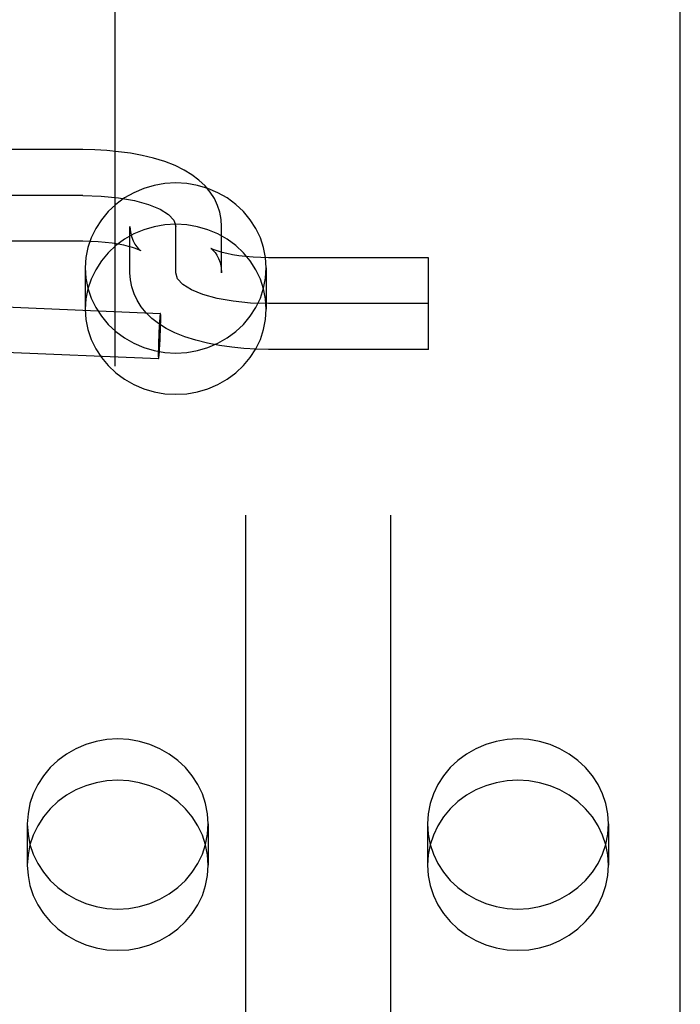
# Model space of a CAD drawing. Header units: inches. Extents: x 0 to 268, y 0 to 174.
# Tile 32 of 125: x 86.79 to 87.36, y 90.75 to 91.599. Entities that reach past the tile are written whole.
import ezdxf

# ---------------------------------------------------------------- set-up
doc = ezdxf.new("R2010")
doc.units = ezdxf.units.IN
doc.header["$LTSCALE"] = 14.754949
doc.header["$MEASUREMENT"] = 0
doc.linetypes.add('HIDDEN', pattern=[0.2, 0.1, -0.1])
for name, color, linetype in [('DEFAULT_2', 8, 'HIDDEN'), ('RIGHT_OR_MAIN_DOOR_ASSEMBLY', 7, 'CONTINUOUS'), ('SUBPANEL', 7, 'CONTINUOUS')]:
    doc.layers.add(name, color=color, linetype=linetype)

msp = doc.modelspace()

# ---------------------------------------------------------------- linework, layer by layer
at = {"layer": 'DEFAULT_2', "color": 8, "linetype": 'HIDDEN'}
for p, q in [((86.98484, 94.12262), (86.98484, 88.87262)), ((87.10984, 94.12262), (87.10984, 88.87262)), ((87.35984, 90.70555), (87.35984, 91.64524)), ((86.84484, 91.48679), (86.45234, 91.48679)), ((86.84484, 91.44729), (86.45234, 91.44729)), ((86.88534, 91.38073), (86.88534, 91.42067)), ((86.92484, 91.38073), (86.92484, 91.42067)), ((86.96434, 91.38073), (86.96434, 91.42067)), ((86.84484, 91.40779), (86.45234, 91.40779)), ((87.14284, 91.39361), (87.00484, 91.39361)), ((87.14284, 91.31461), (87.14284, 91.39361)), ((86.84684, 91.38481), (86.84684, 91.34924)), ((87.00284, 91.38481), (87.00284, 91.34924)), ((86.68497, 91.35526), (86.91164, 91.34571)), ((87.14284, 91.35411), (87.00484, 91.35411)), ((86.91123, 91.34345), (86.91119, 91.34301)), ((86.91126, 91.34372), (86.91123, 91.34345)), ((86.91129, 91.34398), (86.91126, 91.34372)), ((86.91132, 91.34422), (86.91129, 91.34398)), ((86.91135, 91.34444), (86.91132, 91.34422)), ((86.91182, 91.34434), (86.91181, 91.34456)), ((86.91183, 91.34411), (86.91182, 91.34434)), ((86.91184, 91.34387), (86.91183, 91.34411)), ((86.91184, 91.34361), (86.91184, 91.34387)), ((86.91185, 91.34333), (86.91184, 91.34361)), ((86.9106, 91.33503), (86.91047, 91.33282)), ((86.91071, 91.33685), (86.9106, 91.33503)), ((86.91081, 91.33831), (86.91071, 91.33685)), ((86.91089, 91.33945), (86.91081, 91.33831)), ((86.91097, 91.34051), (86.91089, 91.33945)), ((86.91103, 91.3413), (86.91097, 91.34051)), ((86.91109, 91.34203), (86.91103, 91.3413)), ((86.91114, 91.34254), (86.91109, 91.34203)), ((86.91119, 91.34301), (86.91114, 91.34254)), ((86.91176, 91.33452), (86.9118, 91.33637)), ((86.9118, 91.33637), (86.91183, 91.33786)), ((86.91183, 91.33786), (86.91185, 91.33925)), ((86.91186, 91.34288), (86.91185, 91.34333)), ((86.91185, 91.33925), (86.91186, 91.34033)), ((86.91186, 91.34239), (86.91186, 91.34288)), ((86.91187, 91.34187), (86.91186, 91.34239)), ((86.91186, 91.34033), (86.91187, 91.34113)), ((86.91187, 91.34113), (86.91187, 91.34187)), ((86.91023, 91.32785), (86.91011, 91.32516)), ((86.91035, 91.33052), (86.91023, 91.32785)), ((86.91047, 91.33282), (86.91035, 91.33052)), ((86.9114, 91.32459), (86.91152, 91.32729)), ((86.91152, 91.32729), (86.91162, 91.32997)), ((86.91162, 91.32997), (86.9117, 91.33229)), ((86.9117, 91.33229), (86.91176, 91.33452)), ((86.90993, 91.32016), (86.90987, 91.31793)), ((86.91001, 91.32248), (86.90993, 91.32016)), ((86.91011, 91.32516), (86.91001, 91.32248)), ((86.91103, 91.31742), (86.91116, 91.31962)), ((86.91116, 91.31962), (86.91128, 91.32193)), ((86.91128, 91.32193), (86.9114, 91.32459)), ((86.68332, 91.31629), (86.90999, 91.30674)), ((86.90977, 91.31212), (86.90976, 91.31132)), ((86.90976, 91.31132), (86.90976, 91.31058)), ((86.90976, 91.31058), (86.90977, 91.31006)), ((86.90978, 91.3132), (86.90977, 91.31212)), ((86.90977, 91.31006), (86.90977, 91.30957)), ((86.90977, 91.30957), (86.90978, 91.30912)), ((86.9098, 91.31459), (86.90978, 91.3132)), ((86.90982, 91.31608), (86.9098, 91.31459)), ((86.90987, 91.31793), (86.90982, 91.31608)), ((86.91044, 91.30944), (86.91049, 91.30991)), ((86.91049, 91.30991), (86.91054, 91.31042)), ((86.91054, 91.31042), (86.9106, 91.31115)), ((86.9106, 91.31115), (86.91066, 91.31194)), ((86.91066, 91.31194), (86.91074, 91.313)), ((86.91074, 91.313), (86.91082, 91.31414)), ((86.91082, 91.31414), (86.91092, 91.3156)), ((86.91092, 91.3156), (86.91103, 91.31742)), ((87.14284, 91.31461), (87.00484, 91.31461)), ((86.90978, 91.30912), (86.90979, 91.30884)), ((86.90979, 91.30884), (86.90979, 91.30858)), ((86.90979, 91.30858), (86.9098, 91.30833)), ((86.9098, 91.30833), (86.90981, 91.30811)), ((86.90981, 91.30811), (86.90982, 91.30789)), ((86.91028, 91.30801), (86.91031, 91.30823)), ((86.91031, 91.30823), (86.91034, 91.30847)), ((86.91034, 91.30847), (86.91037, 91.30873)), ((86.91037, 91.30873), (86.9104, 91.309)), ((86.9104, 91.309), (86.91044, 91.30944)), ((86.79684, 90.90556), (86.79684, 90.86999)), ((86.95284, 90.90556), (86.95284, 90.86999)), ((87.14184, 90.90556), (87.14184, 90.86999)), ((87.29784, 90.90556), (87.29784, 90.86999))]:
    msp.add_line(p, q, dxfattribs=at)
for points in [[(86.96434, 91.42067), (86.96396, 91.42672), (86.96281, 91.43278), (86.96086, 91.43875), (86.9581, 91.44458), (86.9545, 91.45022), (86.95008, 91.45556), (86.94484, 91.46053), (86.93881, 91.4651), (86.93197, 91.46925), (86.92424, 91.47302), (86.91538, 91.47646), (86.90574, 91.47942), (86.89583, 91.4818), (86.88566, 91.48368), (86.87553, 91.48506), (86.86536, 91.48603), (86.85509, 91.4866), (86.84484, 91.48679)], [(87.00284, 91.38481), (87.00226, 91.3937), (87.00058, 91.40235), (86.99777, 91.4108), (86.99391, 91.41887), (86.98903, 91.42644), (86.98323, 91.43341), (86.97656, 91.43966), (86.96915, 91.44513), (86.96109, 91.4497), (86.9525, 91.45334), (86.94351, 91.45597), (86.93425, 91.45757), (86.92484, 91.4581), (86.91544, 91.45757), (86.90618, 91.45597), (86.89719, 91.45334), (86.8886, 91.4497), (86.88054, 91.44513), (86.87313, 91.43966), (86.86646, 91.43341), (86.86066, 91.42644), (86.85578, 91.41887), (86.85192, 91.4108), (86.84911, 91.40235), (86.84743, 91.3937), (86.84684, 91.38481)], [(86.84484, 91.44729), (86.86038, 91.44678), (86.87533, 91.44528), (86.88912, 91.44284), (86.90141, 91.43949), (86.91132, 91.43547), (86.9187, 91.4309), (86.92327, 91.42593), (86.92484, 91.42067)], [(87.00284, 91.34924), (87.00226, 91.35813), (87.00058, 91.36678), (86.99777, 91.37522), (86.99391, 91.3833), (86.98903, 91.39087), (86.98323, 91.39784), (86.97656, 91.40409), (86.96915, 91.40956), (86.96109, 91.41413), (86.9525, 91.41777), (86.94351, 91.4204), (86.93425, 91.422), (86.92484, 91.42253), (86.91544, 91.422), (86.90618, 91.4204), (86.89719, 91.41777), (86.8886, 91.41413), (86.88054, 91.40956), (86.87313, 91.40409), (86.86646, 91.39784), (86.86066, 91.39087), (86.85578, 91.3833), (86.85192, 91.37522), (86.84911, 91.36678), (86.84743, 91.35813), (86.84684, 91.34924)], [(86.88534, 91.42067), (86.8857, 91.41599), (86.88666, 91.41182), (86.88802, 91.40822), (86.8896, 91.40527), (86.89117, 91.40302), (86.89257, 91.4014), (86.89363, 91.40039), (86.8943, 91.39984), (86.89454, 91.39967), (86.89453, 91.39968)], [(86.89453, 91.39968), (86.89429, 91.39981), (86.89353, 91.40021), (86.89217, 91.40081), (86.89016, 91.40159), (86.88747, 91.40248), (86.88405, 91.40344), (86.87995, 91.40441), (86.87519, 91.40533), (86.86986, 91.40616), (86.86405, 91.40684), (86.85786, 91.40736), (86.85143, 91.40768), (86.84484, 91.40779)], [(86.95585, 91.40135), (86.95526, 91.40166), (86.95518, 91.40171), (86.95556, 91.40143), (86.95631, 91.4008), (86.95739, 91.39971), (86.95877, 91.39806), (86.96029, 91.39581), (86.96177, 91.39295), (86.96307, 91.38946), (86.96399, 91.38536), (86.96434, 91.38073)], [(87.00484, 91.39361), (86.99806, 91.39373), (86.99145, 91.39407), (86.98509, 91.39461), (86.97913, 91.39534), (86.9737, 91.39621), (86.9689, 91.39718), (86.96481, 91.39818), (86.96146, 91.39916), (86.95889, 91.40005), (86.95704, 91.40079), (86.95585, 91.40135)], [(86.84684, 91.38481), (86.84743, 91.37591), (86.84911, 91.36727), (86.85192, 91.35882), (86.85578, 91.35074), (86.86066, 91.34317), (86.86646, 91.3362), (86.87313, 91.32995), (86.88054, 91.32448), (86.8886, 91.31991), (86.89719, 91.31627), (86.90618, 91.31365), (86.91544, 91.31204), (86.92484, 91.31152), (86.93425, 91.31204), (86.94351, 91.31365), (86.9525, 91.31627), (86.96109, 91.31991), (86.96915, 91.32448), (86.97656, 91.32995), (86.98323, 91.3362), (86.98903, 91.34317), (86.99391, 91.35074), (86.99777, 91.35882), (87.00058, 91.36727), (87.00226, 91.37591), (87.00284, 91.38481)], [(87.00484, 91.31461), (86.99423, 91.31482), (86.98359, 91.31543), (86.97307, 91.31647), (86.96263, 91.31795), (86.9521, 91.31998), (86.94201, 91.32252), (86.9326, 91.32554), (86.92408, 91.32899), (86.91663, 91.33275), (86.91005, 91.33687), (86.90424, 91.34139), (86.89921, 91.34627), (86.89498, 91.35146), (86.89153, 91.35693), (86.88885, 91.36259), (86.88693, 91.36846), (86.88574, 91.37454), (86.88534, 91.38073)], [(87.00484, 91.35411), (86.98931, 91.35462), (86.97436, 91.35612), (86.96057, 91.35856), (86.94828, 91.36191), (86.93837, 91.36593), (86.93099, 91.3705), (86.92642, 91.37547), (86.92484, 91.38073)], [(86.84684, 91.34924), (86.84743, 91.34034), (86.84911, 91.33169), (86.85192, 91.32325), (86.85578, 91.31517), (86.86066, 91.3076), (86.86646, 91.30063), (86.87313, 91.29438), (86.88054, 91.28891), (86.8886, 91.28434), (86.89719, 91.2807), (86.90618, 91.27808), (86.91544, 91.27647), (86.92484, 91.27595), (86.93425, 91.27647), (86.94351, 91.27808), (86.9525, 91.2807), (86.96109, 91.28434), (86.96915, 91.28891), (86.97656, 91.29438), (86.98323, 91.30063), (86.98903, 91.3076), (86.99391, 91.31517), (86.99777, 91.32325), (87.00058, 91.33169), (87.00226, 91.34034), (87.00284, 91.34924)], [(86.91164, 91.34571), (86.91163, 91.34571), (86.91162, 91.3457), (86.91161, 91.34569), (86.9116, 91.34568), (86.91159, 91.34566), (86.91158, 91.34564), (86.91156, 91.34561), (86.91155, 91.34558), (86.91154, 91.34554), (86.91153, 91.3455), (86.91152, 91.34545), (86.91151, 91.3454), (86.91149, 91.34534), (86.91148, 91.34528), (86.91147, 91.34522), (86.91146, 91.34515), (86.91144, 91.34508), (86.91143, 91.345), (86.91142, 91.34492), (86.9114, 91.34483), (86.91139, 91.34474), (86.91138, 91.34464), (86.91136, 91.34454), (86.91135, 91.34444)], [(86.91181, 91.34456), (86.9118, 91.34465), (86.9118, 91.34475), (86.91179, 91.34484), (86.91179, 91.34493), (86.91178, 91.34501), (86.91177, 91.34509), (86.91177, 91.34516), (86.91176, 91.34523), (86.91175, 91.34529), (86.91175, 91.34535), (86.91174, 91.34541), (86.91173, 91.34546), (86.91172, 91.3455), (86.91171, 91.34554), (86.91171, 91.34558), (86.9117, 91.34561), (86.91169, 91.34564), (86.91168, 91.34566), (86.91167, 91.34568), (86.91166, 91.34569), (86.91165, 91.3457), (86.91164, 91.34571), (86.91164, 91.34571)], [(86.90982, 91.30789), (86.90983, 91.30779), (86.90983, 91.3077), (86.90984, 91.30761), (86.90984, 91.30752), (86.90985, 91.30744), (86.90986, 91.30736), (86.90986, 91.30729), (86.90987, 91.30722), (86.90988, 91.30716), (86.90988, 91.3071), (86.90989, 91.30704), (86.9099, 91.30699), (86.90991, 91.30695), (86.90992, 91.30691), (86.90992, 91.30687), (86.90993, 91.30684), (86.90994, 91.30681), (86.90995, 91.30679), (86.90996, 91.30677), (86.90997, 91.30676), (86.90998, 91.30675), (86.90999, 91.30674), (86.90999, 91.30674)], [(86.90999, 91.30674), (86.91, 91.30674), (86.91001, 91.30675), (86.91002, 91.30676), (86.91003, 91.30677), (86.91004, 91.30679), (86.91005, 91.30681), (86.91007, 91.30684), (86.91008, 91.30687), (86.91009, 91.30691), (86.9101, 91.30695), (86.91011, 91.307), (86.91012, 91.30705), (86.91014, 91.3071), (86.91015, 91.30716), (86.91016, 91.30723), (86.91017, 91.3073), (86.91019, 91.30737), (86.9102, 91.30745), (86.91021, 91.30753), (86.91023, 91.30762), (86.91024, 91.30771), (86.91025, 91.30781), (86.91027, 91.30791), (86.91028, 91.30801)], [(86.95284, 90.90556), (86.95226, 90.91446), (86.95058, 90.9231), (86.94777, 90.93155), (86.94391, 90.93963), (86.93903, 90.9472), (86.93323, 90.95417), (86.92656, 90.96042), (86.91915, 90.96588), (86.91109, 90.97046), (86.9025, 90.9741), (86.89351, 90.97672), (86.88425, 90.97832), (86.87484, 90.97885), (86.86544, 90.97832), (86.85618, 90.97672), (86.84719, 90.9741), (86.8386, 90.97046), (86.83054, 90.96588), (86.82313, 90.96042), (86.81646, 90.95417), (86.81066, 90.9472), (86.80578, 90.93963), (86.80192, 90.93155), (86.79911, 90.9231), (86.79743, 90.91446), (86.79684, 90.90556)], [(87.29784, 90.90556), (87.29726, 90.91446), (87.29558, 90.9231), (87.29277, 90.93155), (87.28891, 90.93963), (87.28403, 90.9472), (87.27823, 90.95417), (87.27156, 90.96042), (87.26415, 90.96588), (87.25609, 90.97046), (87.2475, 90.9741), (87.23851, 90.97672), (87.22925, 90.97832), (87.21984, 90.97885), (87.21044, 90.97832), (87.20118, 90.97672), (87.19219, 90.9741), (87.1836, 90.97046), (87.17554, 90.96588), (87.16813, 90.96042), (87.16146, 90.95417), (87.15566, 90.9472), (87.15078, 90.93963), (87.14692, 90.93155), (87.14411, 90.9231), (87.14243, 90.91446), (87.14184, 90.90556)], [(86.95284, 90.86999), (86.95226, 90.87889), (86.95058, 90.88753), (86.94777, 90.89598), (86.94391, 90.90406), (86.93903, 90.91163), (86.93323, 90.9186), (86.92656, 90.92485), (86.91915, 90.93031), (86.91109, 90.93489), (86.9025, 90.93853), (86.89351, 90.94115), (86.88425, 90.94275), (86.87484, 90.94328), (86.86544, 90.94275), (86.85618, 90.94115), (86.84719, 90.93853), (86.8386, 90.93489), (86.83054, 90.93031), (86.82313, 90.92485), (86.81646, 90.9186), (86.81066, 90.91163), (86.80578, 90.90406), (86.80192, 90.89598), (86.79911, 90.88753), (86.79743, 90.87889), (86.79684, 90.86999)], [(87.29784, 90.86999), (87.29726, 90.87889), (87.29558, 90.88753), (87.29277, 90.89598), (87.28891, 90.90406), (87.28403, 90.91163), (87.27823, 90.9186), (87.27156, 90.92485), (87.26415, 90.93031), (87.25609, 90.93489), (87.2475, 90.93853), (87.23851, 90.94115), (87.22925, 90.94275), (87.21984, 90.94328), (87.21044, 90.94275), (87.20118, 90.94115), (87.19219, 90.93853), (87.1836, 90.93489), (87.17554, 90.93031), (87.16813, 90.92485), (87.16146, 90.9186), (87.15566, 90.91163), (87.15078, 90.90406), (87.14692, 90.89598), (87.14411, 90.88753), (87.14243, 90.87889), (87.14184, 90.86999)], [(86.79684, 90.90556), (86.79743, 90.89666), (86.79911, 90.88802), (86.80192, 90.87957), (86.80578, 90.8715), (86.81066, 90.86393), (86.81646, 90.85696), (86.82313, 90.8507), (86.83054, 90.84524), (86.8386, 90.84067), (86.84719, 90.83703), (86.85618, 90.8344), (86.86544, 90.8328), (86.87484, 90.83227), (86.88425, 90.8328), (86.89351, 90.8344), (86.9025, 90.83703), (86.91109, 90.84067), (86.91915, 90.84524), (86.92656, 90.8507), (86.93323, 90.85696), (86.93903, 90.86393), (86.94391, 90.8715), (86.94777, 90.87957), (86.95058, 90.88802), (86.95226, 90.89666), (86.95284, 90.90556)], [(87.14184, 90.90556), (87.14243, 90.89666), (87.14411, 90.88802), (87.14692, 90.87957), (87.15078, 90.8715), (87.15566, 90.86393), (87.16146, 90.85696), (87.16813, 90.8507), (87.17554, 90.84524), (87.1836, 90.84067), (87.19219, 90.83703), (87.20118, 90.8344), (87.21044, 90.8328), (87.21984, 90.83227), (87.22925, 90.8328), (87.23851, 90.8344), (87.2475, 90.83703), (87.25609, 90.84067), (87.26415, 90.84524), (87.27156, 90.8507), (87.27823, 90.85696), (87.28403, 90.86393), (87.28891, 90.8715), (87.29277, 90.87957), (87.29558, 90.88802), (87.29726, 90.89666), (87.29784, 90.90556)], [(86.79684, 90.86999), (86.79743, 90.86109), (86.79911, 90.85245), (86.80192, 90.844), (86.80578, 90.83593), (86.81066, 90.82836), (86.81646, 90.82139), (86.82313, 90.81513), (86.83054, 90.80967), (86.8386, 90.8051), (86.84719, 90.80146), (86.85618, 90.79883), (86.86544, 90.79723), (86.87484, 90.7967), (86.88425, 90.79723), (86.89351, 90.79883), (86.9025, 90.80146), (86.91109, 90.8051), (86.91915, 90.80967), (86.92656, 90.81513), (86.93323, 90.82139), (86.93903, 90.82836), (86.94391, 90.83593), (86.94777, 90.844), (86.95058, 90.85245), (86.95226, 90.86109), (86.95284, 90.86999)], [(87.14184, 90.86999), (87.14243, 90.86109), (87.14411, 90.85245), (87.14692, 90.844), (87.15078, 90.83593), (87.15566, 90.82836), (87.16146, 90.82139), (87.16813, 90.81513), (87.17554, 90.80967), (87.1836, 90.8051), (87.19219, 90.80146), (87.20118, 90.79883), (87.21044, 90.79723), (87.21984, 90.7967), (87.22925, 90.79723), (87.23851, 90.79883), (87.2475, 90.80146), (87.25609, 90.8051), (87.26415, 90.80967), (87.27156, 90.81513), (87.27823, 90.82139), (87.28403, 90.82836), (87.28891, 90.83593), (87.29277, 90.844), (87.29558, 90.85245), (87.29726, 90.86109), (87.29784, 90.86999)]]:
    msp.add_lwpolyline(points, dxfattribs=at)
at = {"layer": 'RIGHT_OR_MAIN_DOOR_ASSEMBLY', "color": 8, "linetype": 'HIDDEN'}
msp.add_line((86.87234, 101.62862), (86.87234, 80.81862), dxfattribs=at)
at = {"layer": 'SUBPANEL', "color": 8, "linetype": 'HIDDEN'}
msp.add_line((87.26834, 93.16623), (87.26834, 89.28101), dxfattribs=at)

doc.saveas('drawing.dxf')
